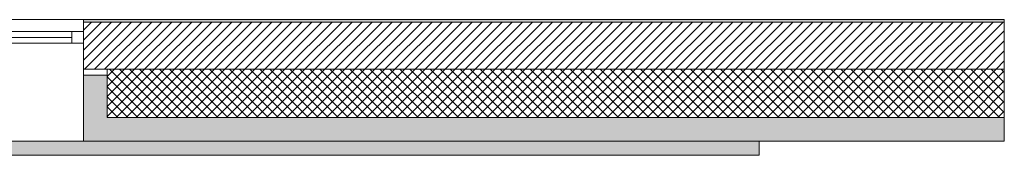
# Model space of a CAD drawing. Header units: millimetres. Extents: x -30280 to 19093, y -17757 to 4746.
# Tile 40 of 40: x 7713 to 11883, y 3803 to 4378. Entities that reach past the tile are written whole.
import ezdxf

# ---------------------------------------------------------------- set-up
doc = ezdxf.new("R2010")
doc.units = ezdxf.units.MM
doc.header["$MEASUREMENT"] = 0
for name, color, linetype in [('12_FAÇ_Façana', 7, 'Continuous'), ('Nuevo_08_E_Envans secs', 7, 'Continuous'), ('Ventanas Archicad', 7, 'Continuous')]:
    doc.layers.add(name, color=color, linetype=linetype)
for name, color, linetype, lineweight, true_color in [('12_FAÇ_Façana_Pluma_Nº__102', 7, 'Continuous', 5, 0xcccccc), ('12_FAÇ_Façana_Pluma_Nº__174', 7, 'Continuous', 13, 0xe4ad2c), ('12_FAÇ_Façana_Pluma_Nº__176', 7, 'Continuous', 15, 0x93a0c6), ('12_FAÇ_Façana_Pluma_Nº__43', 7, 'Continuous', 5, 0xa4a4a6), ('Ventanas Archicad_Pluma_Nº__23', 7, 'Continuous', 5, 0xa4a4a6), ('Ventanas Archicad_Pluma_Nº__3', 7, 'Continuous', 5, 0xa4a4a4), ('Ventanas Archicad_Pluma_Nº__43', 7, 'Continuous', 5, 0xa4a4a6)]:
    doc.layers.add(name, color=color, linetype=linetype, lineweight=lineweight, true_color=true_color)
for name, color, linetype, lineweight in [('12_FAÇ_Façana_Pluma_Nº__2', 8, 'Continuous', 5), ('12_FAÇ_Façana_Pluma_Nº__7', 7, 'Continuous', 5), ('Nuevo_08_E_Envans secs_Pluma_Nº__20', 1, 'Continuous', 5), ('Ventanas Archicad_Pluma_Nº__7', 7, 'Continuous', 5)]:
    doc.layers.add(name, color=color, linetype=linetype, lineweight=lineweight)

# ---------------------------------------------------------------- blocks, each defined once
blk = doc.blocks.new('Ventana Vertical Multi-Faja 27_3')
at = {"layer": 'Ventanas Archicad_Pluma_Nº__23', "color": 253, "linetype": 'Continuous', "lineweight": 5, "true_color": 0xa4a4a6}
for p, q in [((-600, 0), (-550, 0)), ((-550, 0), (-550, -50)), ((550, -50), (550, 0)), ((550, 0), (600, 0)), ((-550, -50), (-600, -50)), ((600, -50), (550, -50))]:
    blk.add_line(p, q, dxfattribs=at)
at = {"layer": 'Ventanas Archicad_Pluma_Nº__3', "color": 253, "linetype": 'Continuous', "lineweight": 5, "true_color": 0xa4a4a4}
for p, q in [((-600, 50), (600, 50)), ((-550, 0), (550, 0)), ((-550, -25), (550, -25)), ((550, -50), (-550, -50)), ((-600, -465), (600, -465))]:
    blk.add_line(p, q, dxfattribs=at)
at = {"layer": 'Ventanas Archicad_Pluma_Nº__43', "color": 253, "linetype": 'Continuous', "lineweight": 5, "true_color": 0xa4a4a6}
for p, q in [((-600, -160), (-600, -185)), ((600, -160), (600, -185))]:
    blk.add_line(p, q, dxfattribs=at)
at = {"layer": 'Ventanas Archicad_Pluma_Nº__7', "color": 7, "linetype": 'Continuous', "lineweight": 5}
for p, q in [((-600, 50), (-600, 40)), ((600, 50), (600, 40)), ((-600, 40), (-600, 0)), ((-600, 0), (-600, -50)), ((-600, 0), (-600, -50)), ((600, 40), (600, 0)), ((600, 0), (600, -50)), ((600, 0), (600, -50)), ((-600, -50), (-600, -160)), ((600, -50), (600, -160)), ((-600, -185), (-600, -365)), ((-600, -185), (-600, -365)), ((600, -185), (600, -365)), ((600, -185), (600, -365)), ((-600, -365), (-600, -465)), ((-600, -365), (-600, -465)), ((600, -365), (600, -465)), ((600, -365), (600, -465))]:
    blk.add_line(p, q, dxfattribs=at)
blk = doc.blocks.new('Muro_3_1', base_point=(11882.6, 4378.5))
at = {"layer": '12_FAÇ_Façana', "linetype": 'Continuous', "lineweight": 0, "true_color": 0x000000}
h = blk.add_hatch(dxfattribs=at)
h.set_pattern_fill('Yeso_0001', color=18, style=0, pattern_type=2)
h.set_pattern_definition([(0, (0, 0), (0, 75), [0, -75])])
h.paths.add_polyline_path([(7983, 4168.5), (7983, 4143.5), (8083, 4143.5), (8083, 4168.5)])
at = {"layer": '12_FAÇ_Façana_Pluma_Nº__102', "linetype": 'Continuous', "lineweight": 0, "true_color": 0xe5e5e5}
for points in [[(8083, 3963.5), (8083, 4143.5), (7983, 4143.5), (7983, 3863.5)], [(7983, 3863.5), (11882.6, 3863.5), (11882.6, 3963.5), (8083, 3963.5)]]:
    blk.add_hatch(color=254, dxfattribs=at).paths.add_polyline_path(points)
at = {"layer": '12_FAÇ_Façana_Pluma_Nº__174', "linetype": 'Continuous', "lineweight": 13, "true_color": 0xe4ad2c}
h = blk.add_hatch(dxfattribs=at)
h.set_pattern_fill('SATE_Aislamiento_0001', color=42, style=0, pattern_type=2)
h.set_pattern_definition([(45, (0, 0), (-21.2132, 21.2132), []), (135, (0, 0), (21.2132, 21.2132), [])])
h.paths.add_polyline_path([(8083, 4168.5), (8083, 4143.5), (8083, 3963.5), (11882.6, 3963.5), (11882.6, 4168.5)])
at = {"layer": '12_FAÇ_Façana_Pluma_Nº__176', "linetype": 'Continuous', "lineweight": 0, "true_color": 0x495063}
blk.add_hatch(color=251, dxfattribs=at).paths.add_polyline_path([(11882.6, 4378.5), (7983, 4378.5), (7983, 4368.5), (11882.6, 4368.5)])
at = {"layer": '12_FAÇ_Façana_Pluma_Nº__2', "linetype": 'Continuous', "lineweight": 5}
h = blk.add_hatch(dxfattribs=at)
h.set_pattern_fill('Ceramic_0001', color=8, style=0, pattern_type=2)
h.set_pattern_definition([(45, (0, 0), (-21.2132, 21.2132), [])])
h.paths.add_polyline_path([(11882.6, 4368.5), (7983, 4368.5), (7983, 4168.5), (11882.6, 4168.5)])
at = {"layer": '12_FAÇ_Façana_Pluma_Nº__43', "color": 253, "linetype": 'Continuous', "lineweight": 5, "true_color": 0xa4a4a6}
for p, q in [((7983, 4168.5), (7983, 4143.5)), ((8083, 4168.5), (7983, 4168.5)), ((7983, 4143.5), (8083, 4143.5)), ((8083, 4143.5), (8083, 4168.5))]:
    blk.add_line(p, q, dxfattribs=at)
at = {"layer": '12_FAÇ_Façana_Pluma_Nº__7', "color": 7, "linetype": 'Continuous', "lineweight": 5}
for p, q in [((7983, 4378.5), (7983, 4368.5)), ((11882.6, 4368.5), (7983, 4368.5)), ((7983, 4368.5), (7983, 4328.5)), ((7983, 4328.5), (7983, 4278.5)), ((7983, 4278.5), (7983, 4168.5)), ((7983, 4143.5), (7983, 3963.5)), ((7983, 4143.5), (7983, 3963.5)), ((11882.6, 4168.5), (8083, 4168.5)), ((8083, 3963.5), (8083, 4143.5)), ((7983, 3963.5), (7983, 3863.5)), ((7983, 3963.5), (7983, 3863.5)), ((8083, 3963.5), (11882.6, 3963.5))]:
    blk.add_line(p, q, dxfattribs=at)
at = {"layer": '12_FAÇ_Façana_Pluma_Nº__7', "color": 7, "linetype": 'Continuous', "lineweight": 5, "flags": 128}
for points in [[(11882.6, 4378.5), (7983, 4378.5)], [(11882.6, 3863.5), (11882.6, 4378.5)], [(7983, 3863.5), (10743.9, 3863.5)], [(10833.9, 3863.5), (11882.6, 3863.5)]]:
    blk.add_lwpolyline(points, dxfattribs=at)
at = {"layer": 'Ventanas Archicad', "color": 253, "linetype": 'Continuous', "lineweight": 5, "true_color": 0xa4a4a6, "xscale": -1, "zscale": 1000}
blk.add_blockref('Ventana Vertical Multi-Faja 27_3', (7383, 4328.5), dxfattribs=at)
blk = doc.blocks.new('Muro_158_1', base_point=(89.5, 3803.5))
at = {"layer": 'Nuevo_08_E_Envans secs', "linetype": 'Continuous', "lineweight": 0, "true_color": 0x000000}
blk.add_hatch(color=18, dxfattribs=at).paths.add_polyline_path([(89.5, 3823.5), (10843.9, 3823.5), (10843.9, 3863.5), (89.5, 3863.5)])
at = {"layer": 'Nuevo_08_E_Envans secs', "linetype": 'Continuous', "lineweight": 0, "true_color": 0xbf7f7f}
blk.add_hatch(color=23, dxfattribs=at).paths.add_polyline_path([(89.5, 3803.5), (10843.9, 3803.5), (10843.9, 3823.5), (89.5, 3823.5)])
at = {"layer": 'Nuevo_08_E_Envans secs_Pluma_Nº__20', "color": 1, "linetype": 'Continuous', "lineweight": 5, "flags": 128}
for points in [[(10843.9, 3863.5), (89.5, 3863.5)], [(89.5, 3863.5), (89.5, 3803.5)], [(10843.9, 3803.5), (10843.9, 3863.5)], [(89.5, 3803.5), (10843.9, 3803.5)]]:
    blk.add_lwpolyline(points, dxfattribs=at)

msp = doc.modelspace()

# ---------------------------------------------------------------- block references
at = {"layer": '12_FAÇ_Façana', "color": 7, "lineweight": 20}
msp.add_blockref('Muro_3_1', (11882.6, 4378.5), dxfattribs=at)
at = {"layer": 'Nuevo_08_E_Envans secs', "color": 1, "lineweight": 5}
msp.add_blockref('Muro_158_1', (89.5, 3803.5), dxfattribs=at)

doc.saveas('drawing.dxf')
